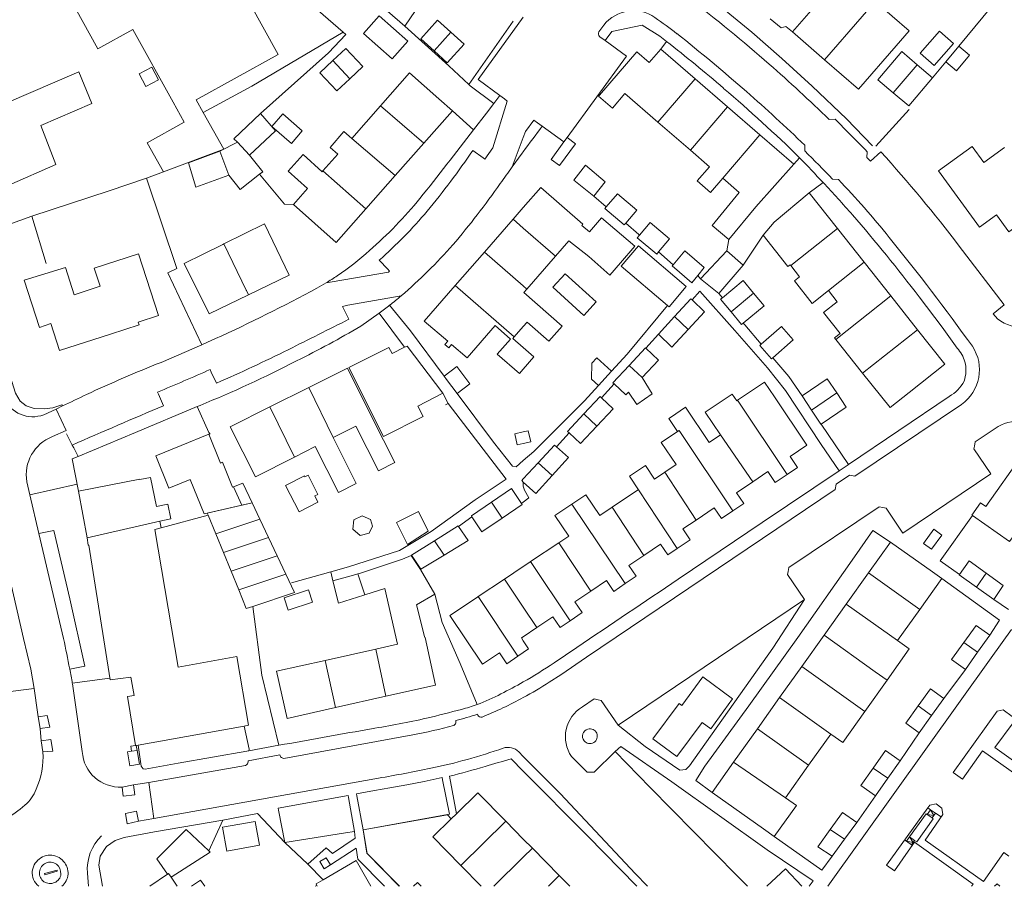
# Model space of a CAD drawing. Header units: metres. Extents: x 89500 to 94494, y 464000 to 469000.
# Tile 26 of 61: x 89929 to 90068, y 466000 to 466122. Entities that reach past the tile are written whole.
import ezdxf

# ---------------------------------------------------------------- set-up
doc = ezdxf.new("R2010")
doc.units = ezdxf.units.M
for name, color, linetype, lineweight in [('B01', 251, 'Continuous', 15), ('B02', 251, 'Continuous', 15), ('B03', 251, 'Continuous', 15), ('B04', 251, 'Continuous', 15), ('B07', 251, 'Continuous', 15), ('Q19', 251, 'Continuous', 15), ('T01', 251, 'Continuous', 15), ('T03', 251, 'Continuous', 15), ('T04', 251, 'Continuous', 15), ('V00', 251, 'Continuous', 15), ('V01', 251, 'Continuous', 15), ('V02', 251, 'Continuous', 15)]:
    doc.layers.add(name, color=color, linetype=linetype, lineweight=lineweight)

msp = doc.modelspace()

# ---------------------------------------------------------------- linework, layer by layer
at = {"layer": 'B01'}
for points in [[(89953.937, 466110.875), (89965.47, 466117.247), (89961.376, 466124.657), (89959.732, 466123.749), (89957.473, 466127.837), (89949.423, 466123.389), (89944.345, 466132.579), (89940.687, 466130.558), (89935.865, 466139.284), (89931.626, 466136.942)], [(89931.626, 466136.942), (89919.043, 466129.989), (89923.822, 466121.338), (89934.884, 466127.45), (89940.071, 466118.061), (89945.02, 466120.796), (89950.682, 466110.548)], [(90047.745, 466122.6), (90049.587, 466124.725), (90054.347, 466120.598), (90052.505, 466118.473)], [(90036.309, 466121.013), (90034.754, 466122.286)], [(90036.309, 466121.013), (90037, 466121.219)], [(90037.906, 466120.434), (90037, 466121.219)], [(90042.448, 466116.496), (90037.906, 466120.434)], [(90019.385, 466118.03), (90017.743, 466116.139)], [(90019.385, 466118.03), (90024.22, 466113.844)], [(90052.505, 466118.473), (90047.21, 466112.367), (90042.448, 466116.496)], [(90017.743, 466116.139), (90016.01, 466117.632), (90010.728, 466111.536)], [(89939.234, 466110.365), (89937.414, 466114.836), (89927.273, 466110.426), (89927.839, 466108.82), (89923.979, 466107.202), (89927.559, 466098.85), (89934.143, 466101.743), (89932.04, 466107.27), (89939.234, 466110.365)], [(89988.124, 466111.01), (89983.954, 466114.668), (89979.88, 466110.04)], [(90024.22, 466113.844), (90028.781, 466109.895)], [(89953.937, 466110.875), (89954.932, 466109.101)], [(89990.016, 466109.329), (89988.124, 466111.01)], [(90010.596, 466111.408), (90012.552, 466109.718), (90014.303, 466111.743)], [(90010.728, 466111.536), (90010.596, 466111.408)], [(90018.944, 466107.733), (90014.303, 466111.743)], [(89947.031, 466104.801), (89952.249, 466107.712), (89950.682, 466110.548)], [(89979.88, 466110.04), (89975.831, 466105.441)], [(90028.781, 466109.895), (90033.332, 466105.956)], [(89954.932, 466109.101), (89957.805, 466103.937)], [(89985.99, 466104.766), (89990.016, 466109.329)], [(90023.54, 466103.763), (90018.944, 466107.733)], [(89972.78, 466104.168), (89974.744, 466106.398)], [(89975.831, 466105.441), (89974.744, 466106.398)], [(90033.332, 466105.956), (90038.104, 466101.824)], [(89957.805, 466103.937), (89949.31, 466100.738), (89947.031, 466104.801)], [(89973.868, 466103.211), (89972.78, 466104.168)], [(89981.956, 466100.195), (89985.99, 466104.766)], [(90067.779, 466104.152), (90064.873, 466102.044), (90063.229, 466104.31), (90058.494, 466100.875), (90064.254, 466092.936), (90066.642, 466094.668), (90068.403, 466092.245), (90070.824, 466093.996), (90071.294, 466093.348), (90074.126, 466095.403)], [(89969.61, 466098.375), (89966.888, 466100.826), (89968.981, 466103.151), (89971.678, 466100.723)], [(89973.868, 466103.211), (89971.785, 466100.845)], [(90026.223, 466101.444), (90023.54, 466103.763)], [(90028.095, 466099.827), (90026.364, 466097.823), (90024.492, 466099.441), (90026.223, 466101.444)], [(90038.104, 466101.824), (90032.762, 466095.795)], [(89971.785, 466100.845), (89971.678, 466100.723)], [(89977.814, 466095.501), (89981.956, 466100.195)], [(90030.427, 466097.812), (90028.095, 466099.827)], [(89969.61, 466098.375), (89967.638, 466096.135)], [(90002.469, 466098.511), (90000, 466095.68)], [(90008.27, 466093.158), (90008.411, 466093.321), (90002.469, 466098.511)], [(90030.427, 466097.812), (90026.591, 466093.156), (90028.966, 466091.166)], [(90035.345, 466093.614), (90040.269, 466097.777)], [(90040.269, 466097.777), (90044.253, 466092.731)], [(89973.639, 466090.77), (89967.638, 466096.135)], [(89973.639, 466090.77), (89977.814, 466095.501)], [(90000, 466095.68), (89998.572, 466094.042)], [(90028.966, 466091.166), (90032.762, 466095.795)], [(90009.306, 466092.253), (90011.021, 466094.226), (90015.726, 466090.251)], [(89963.528, 466093.389), (89957.822, 466090.574)], [(89963.528, 466093.389), (89967.009, 466086.134), (89961.311, 466083.382)], [(89998.572, 466094.042), (89994.536, 466089.413)], [(90009.306, 466092.253), (90008.27, 466093.158)], [(90033.8, 466091.805), (90035.345, 466093.614)], [(90044.253, 466092.731), (90048.009, 466087.975)], [(90037.674, 466087.52), (90037.585, 466087.634), (90037.262, 466087.381), (90033.8, 466091.805)], [(89954.89, 466089.127), (89957.656, 466090.492)], [(89957.822, 466090.574), (89957.656, 466090.492)], [(90004.529, 466088.847), (90006.413, 466091.018)], [(90006.413, 466091.018), (90009.236, 466088.802)], [(90015.726, 466090.251), (90013.677, 466087.877)], [(89940.381, 466084.584), (89939.555, 466087.142), (89945.789, 466089.155), (89948.601, 466080.447), (89945.763, 466079.53)], [(89954.89, 466089.127), (89952.232, 466087.816), (89955.752, 466080.696)], [(89994.536, 466089.413), (89990.425, 466084.697)], [(90000.494, 466084.196), (90004.529, 466088.847)], [(90009.236, 466088.802), (90012.199, 466086.165), (90013.677, 466087.877)], [(89940.381, 466084.584), (89936.746, 466083.401), (89935.495, 466087.246), (89929.684, 466085.453)], [(90042.971, 466083.985), (90040.682, 466082.172), (90038.193, 466085.352), (90038.924, 466085.924), (90037.674, 466087.52)], [(90048.009, 466087.975), (90051.764, 466083.22)], [(89931.847, 466078.786), (89929.684, 466085.453)], [(89990.425, 466084.697), (89986.06, 466079.691)], [(89961.311, 466083.382), (89955.752, 466080.696)], [(90000.058, 466083.694), (90005.457, 466078.987), (90003.596, 466076.852), (90000.525, 466079.529), (90000, 466078.927)], [(90000.058, 466083.694), (90000.494, 466084.196)], [(90044.214, 466082.416), (90042.971, 466083.985)], [(90051.764, 466083.22), (90055.52, 466078.463)], [(90044.027, 466077.089), (90043.846, 466077.315), (90044.63, 466077.939), (90042.287, 466080.881), (90044.214, 466082.416)], [(89931.847, 466078.786), (89933.459, 466079.327), (89934.681, 466075.529)], [(89941.841, 466077.846), (89945.883, 466079.162)], [(89945.883, 466079.162), (89945.763, 466079.53)], [(89986.06, 466079.691), (89989.352, 466076.845)], [(89992.072, 466074.488), (89996.024, 466079.042)], [(90000, 466072.904), (89999.463, 466072.288), (89996.339, 466075.011), (89998.199, 466077.146), (89996.024, 466079.042)], [(90000, 466078.927), (89998.728, 466077.467)], [(89941.841, 466077.846), (89934.681, 466075.529)], [(89998.728, 466077.467), (89998.518, 466077.227), (90000, 466075.935)], [(90055.52, 466078.463), (90059.363, 466073.597)], [(89983.652, 466076.165), (89983.288, 466075.982)], [(89988.663, 466069.535), (89983.652, 466076.165)], [(89989.352, 466076.845), (89988.964, 466076.381)], [(89988.964, 466076.381), (89989.497, 466075.907)], [(89989.497, 466075.907), (89989.905, 466076.366)], [(89992.072, 466074.488), (89989.905, 466076.366)], [(90047.801, 466072.349), (90044.027, 466077.089)], [(89975.426, 466073.149), (89981.066, 466075.975)], [(89981.513, 466075.091), (89981.066, 466075.975)], [(89983.288, 466075.982), (89981.513, 466075.091)], [(90000, 466075.935), (90001.502, 466074.626), (90000, 466072.904)], [(90059.363, 466073.597), (90054.345, 466069.623)], [(89969.778, 466070.318), (89975.229, 466073.05)], [(89975.229, 466073.05), (89978.708, 466066.04)], [(89980.301, 466063.409), (89975.426, 466073.149)], [(90054.345, 466069.623), (90051.664, 466067.5), (90047.801, 466072.349)], [(90030.167, 466068.523), (90033.971, 466071.063)], [(90039.958, 466062.18), (90035.363, 466069.015), (90033.971, 466071.063)], [(89964.316, 466067.581), (89969.778, 466070.318)], [(89985.15, 466067.699), (89988.663, 466069.535)], [(90027.798, 466063.643), (90025.628, 466066.822), (90029.442, 466069.377), (90030.061, 466068.452)], [(90030.061, 466068.452), (90030.167, 466068.523)], [(89958.714, 466064.773), (89964.316, 466067.581)], [(89985.904, 466066.244), (89985.15, 466067.699)], [(90020.721, 466066.104), (90022.859, 466067.532), (90026.18, 466062.563)], [(89978.708, 466066.04), (89981.894, 466059.735), (89979.592, 466058.572), (89976.407, 466064.877)], [(89980.301, 466063.409), (89985.904, 466066.244)], [(90021.738, 466064.134), (90020.514, 466065.965), (90020.721, 466066.104)], [(89958.714, 466064.773), (89962.271, 466057.734), (89967.784, 466060.52)], [(89973.204, 466063.259), (89976.407, 466064.877)], [(90021.519, 466059.452), (90019.424, 466062.587), (90021.738, 466064.134)], [(90027.798, 466063.643), (90026.18, 466062.563)], [(89973.204, 466063.259), (89976.468, 466056.801), (89973.966, 466055.537), (89970.703, 466061.995)], [(89967.784, 466060.52), (89970.703, 466061.995)], [(90037.598, 466060.586), (90039.958, 466062.18)], [(90021.519, 466059.452), (90019.917, 466058.382)], [(90038.639, 466059.045), (90037.598, 466060.586)], [(90065.14, 466053.542), (90070.271, 466060.789), (90070.378, 466060.713)], [(90016.215, 466055.911), (90014.951, 466057.805), (90017.207, 466059.31), (90018.471, 466057.417)], [(90019.917, 466058.382), (90018.471, 466057.417)], [(90032.318, 466057.02), (90034.462, 466058.468)], [(90035.487, 466056.95), (90034.462, 466058.468)], [(90035.487, 466056.95), (90037.16, 466058.062)], [(90037.16, 466058.062), (90038.639, 466059.045)], [(89938.566, 466049.118), (89937.354, 466055.712), (89945.981, 466057.398)], [(89945.981, 466057.398), (89945.989, 466057.353), (89947.51, 466057.653)], [(89947.51, 466057.653), (89948.355, 466053.55)], [(90030.021, 466055.469), (90032.318, 466057.02)], [(90016.109, 466055.84), (90012.514, 466053.44)], [(90016.215, 466055.911), (90016.109, 466055.84)], [(90031.051, 466053.944), (90030.021, 466055.469)], [(89955.495, 466052.598), (89961.802, 466054.051)], [(89961.802, 466054.051), (89962.886, 466051.759)], [(90006.404, 466049.362), (90004.447, 466052.256), (90006.859, 466053.887)], [(90006.859, 466053.887), (90008.797, 466055.197), (90010.771, 466052.277)], [(90029.523, 466052.91), (90031.051, 466053.944)], [(90063.277, 466052.253), (90063.17, 466052.328), (90064.396, 466054.069), (90065.14, 466053.542)], [(89948.355, 466053.55), (89949.916, 466053.872)], [(89950.343, 466051.799), (89949.916, 466053.872)], [(89955.603, 466052.334), (89955.495, 466052.598)], [(90012.514, 466053.44), (90010.771, 466052.277)], [(90024.352, 466051.64), (90026.901, 466053.362)], [(90027.933, 466051.834), (90026.901, 466053.362)], [(90027.933, 466051.834), (90029.523, 466052.91)], [(89948.782, 466051.477), (89950.343, 466051.799)], [(89948.782, 466051.477), (89948.977, 466050.532)], [(89956.678, 466049.703), (89955.603, 466052.334)], [(89962.886, 466051.759), (89964.108, 466049.172)], [(90022.484, 466050.379), (90024.352, 466051.64)], [(90069.696, 466050.316), (90068.473, 466048.595), (90063.277, 466052.253)], [(89948.977, 466050.532), (89948.084, 466050.316)], [(89961.318, 466022.713), (89959.669, 466032.381), (89951.402, 466030.892), (89948.084, 466050.316)], [(90023.517, 466048.85), (90022.484, 466050.379)], [(89938.726, 466048.082), (89938.566, 466049.118)], [(89957.755, 466047.068), (89956.678, 466049.703)], [(89964.108, 466049.172), (89965.331, 466046.585)], [(90004.991, 466048.419), (90001.029, 466045.774)], [(90006.404, 466049.362), (90004.991, 466048.419)], [(90021.671, 466047.62), (90023.517, 466048.85)], [(90051.729, 466048.537), (90048.622, 466044.173)], [(90057.636, 466044.33), (90051.729, 466048.537)], [(89938.804, 466048.094), (89938.726, 466048.082)], [(89938.804, 466048.094), (89941.797, 466029.092)], [(89958.833, 466044.433), (89957.755, 466047.068)], [(90016.976, 466046.658), (90019.341, 466048.255)], [(90020.36, 466046.746), (90019.341, 466048.255)], [(90020.36, 466046.746), (90021.671, 466047.62)], [(89965.331, 466046.585), (89966.553, 466043.999)], [(89984.187, 466046.618), (89982.981, 466046.097), (89976.913, 466044.118), (89976.708, 466044.056)], [(89985.505, 466044.651), (89984.187, 466046.618)], [(90000.921, 466045.702), (90000, 466045.087)], [(90001.029, 466045.774), (90000.921, 466045.702)], [(90014.872, 466045.237), (90016.976, 466046.658)], [(89959.91, 466041.798), (89958.833, 466044.433)], [(89987.537, 466041.165), (89985.505, 466044.651)], [(90000, 466045.087), (89997.34, 466043.311)], [(90015.894, 466043.724), (90014.872, 466045.237)], [(90048.622, 466044.173), (90045.493, 466039.78)], [(90058.947, 466043.397), (90057.636, 466044.33)], [(89966.553, 466043.999), (89967.776, 466041.412), (89961.885, 466039.461)], [(89976.708, 466044.056), (89975.745, 466043.764), (89973.184, 466043.045)], [(89973.184, 466043.045), (89973.964, 466039.903), (89977.522, 466041.04)], [(89997.34, 466043.311), (89993.655, 466040.851)], [(90009.526, 466041.626), (90011.721, 466043.109)], [(90012.752, 466041.582), (90011.721, 466043.109)], [(90014.348, 466042.67), (90015.894, 466043.724)], [(90055.842, 466039.037), (90058.947, 466043.397)], [(89960.987, 466039.163), (89959.91, 466041.798)], [(89977.66, 466041.084), (89980.511, 466041.995), (89982.263, 466034.117), (89979.208, 466033.439)], [(90007.283, 466040.112), (90009.526, 466041.626)], [(90012.752, 466041.582), (90014.348, 466042.67)], [(89977.522, 466041.04), (89977.66, 466041.084)], [(89984.955, 466039.687), (89987.537, 466041.165)], [(89993.547, 466040.779), (89989.638, 466038.17)], [(89993.655, 466040.851), (89993.547, 466040.779)], [(90008.31, 466038.592), (90007.283, 466040.112)], [(89961.885, 466039.461), (89960.987, 466039.163)], [(89986.08, 466035.235), (89984.955, 466039.687)], [(90045.493, 466039.78), (90042.366, 466035.388)], [(90052.712, 466034.641), (90055.842, 466039.037)], [(89989.638, 466038.17), (89994.244, 466031.305)], [(90001.906, 466036.481), (90004.176, 466038.013)], [(90005.196, 466036.503), (90004.176, 466038.013)], [(90005.196, 466036.503), (90006.598, 466037.443)], [(90006.598, 466037.443), (90008.31, 466038.592)], [(90000, 466035.193), (90001.906, 466036.481)], [(89986.08, 466035.235), (89986.117, 466035.08)], [(89986.158, 466035.09), (89986.117, 466035.08)], [(89987.658, 466028.356), (89986.158, 466035.09)], [(89999.726, 466035.008), (90000, 466035.193)], [(90000, 466034.602), (89999.726, 466035.008)], [(90000.75, 466033.491), (90000, 466034.602)], [(90042.366, 466035.388), (90039.233, 466030.989)], [(90052.712, 466034.641), (90054.358, 466033.477)], [(89979.208, 466033.439), (89972.072, 466031.856)], [(90000, 466032.979), (90000.75, 466033.491)], [(90051.245, 466029.076), (90054.358, 466033.477)], [(89972.072, 466031.856), (89965.246, 466030.341), (89966.725, 466023.675)], [(89994.244, 466031.305), (89996.629, 466032.916)], [(89997.664, 466031.384), (89996.629, 466032.916)], [(89997.664, 466031.384), (89999.251, 466032.467)], [(89999.251, 466032.467), (90000, 466032.979)], [(90039.233, 466030.989), (90036.105, 466026.596)], [(89944.709, 466029.492), (89941.797, 466029.092)], [(89944.709, 466029.492), (89945.174, 466026.883), (89944.241, 466026.767)], [(90051.245, 466029.076), (90048.122, 466024.661)], [(89987.658, 466028.356), (89980.635, 466026.786)], [(89945.733, 466019.914), (89945.391, 466019.852), (89944.241, 466026.767)], [(89980.635, 466026.786), (89973.54, 466025.199)], [(90036.105, 466026.596), (90032.977, 466022.203)], [(89973.54, 466025.199), (89966.725, 466023.675)], [(90048.122, 466024.661), (90044.992, 466020.264)], [(89960.661, 466022.595), (89945.733, 466019.914)], [(89961.318, 466022.713), (89960.661, 466022.595)], [(90032.977, 466022.203), (90029.614, 466017.48)], [(90040.191, 466017.058), (90043.321, 466021.454)], [(90043.321, 466021.454), (90044.992, 466020.264)], [(90029.614, 466017.48), (90026.596, 466013.242)], [(90036.936, 466012.487), (90040.191, 466017.058)], [(89990.596, 466010.239), (89993.6, 466013.189), (89997.54, 466009.176)], [(90026.596, 466013.242), (90033.814, 466008.102)], [(90036.936, 466012.487), (90038.465, 466011.398)], [(90035.351, 466007.025), (90038.465, 466011.398)], [(89991.187, 466002.946), (89987.251, 466006.955), (89989.856, 466009.512)], [(89989.856, 466009.512), (89990.596, 466010.239)], [(89997.54, 466009.176), (90000, 466006.671)], [(89955.684, 466005.01), (89952.533, 466008.03), (89948.402, 466003.86), (89949.873, 466001.703)], [(90033.814, 466008.102), (90035.351, 466007.025)], [(90000, 466006.671), (90001.281, 466005.366)], [(90001.281, 466005.366), (90005.071, 466001.507)], [(89950.381, 466001.272), (89955.904, 466004.799), (89955.684, 466005.01)], [(89994.079, 466000), (89991.187, 466002.946)], [(89949.873, 466001.703), (89947.419, 466000)], [(89951.264, 466000), (89950.381, 466001.272)], [(90005.071, 466001.507), (90006.55, 466000)], [(89955.135, 466000), (89954.533, 466000.868), (89953.282, 466000)], [(90066.351, 466000), (90066.733, 466000.371), (90067.104, 466000)]]:
    msp.add_lwpolyline(points, dxfattribs=at)
at = {"layer": 'B02'}
for points in [[(89982.63, 466125.389), (89984.812, 466123.476), (89983.298, 466121.263), (89980.875, 466123.387), (89982.63, 466125.389)], [(89979.71, 466122.701), (89983.718, 466119.128), (89981.52, 466116.662), (89977.512, 466120.235), (89979.71, 466122.701)], [(89987.428, 466117.771), (89985.557, 466119.463), (89987.927, 466122.082), (89989.797, 466120.39)], [(89989.797, 466120.39), (89991.667, 466118.697), (89989.298, 466116.079)], [(89973.188, 466116.397), (89975.012, 466118.106), (89977.405, 466115.552), (89975.581, 466113.843)], [(89989.298, 466116.079), (89987.428, 466117.771)], [(89971.363, 466114.687), (89973.188, 466116.397)], [(90052.123, 466111.858), (90049.944, 466113.703), (90053.3, 466117.666), (90055.479, 466115.821)], [(89945.89, 466114.537), (89947.673, 466115.47), (89948.596, 466113.705), (89946.813, 466112.772), (89945.89, 466114.537)], [(90055.479, 466115.821), (90057.657, 466113.976)], [(89975.581, 466113.843), (89973.756, 466112.133), (89971.363, 466114.687)], [(90057.657, 466113.976), (90054.301, 466110.013), (90052.123, 466111.858)], [(89959.768, 466104.917), (89959.216, 466105.393), (89962.98, 466108.954), (89965.091, 466106.511), (89961.456, 466103.072)], [(89966.14, 466108.877), (89964.602, 466107.096), (89967.338, 466104.733), (89968.876, 466106.514), (89966.14, 466108.877)], [(89957.264, 466103.64), (89959.768, 466104.917)], [(89952.833, 466101.974), (89957.264, 466103.64)], [(89961.456, 466103.072), (89963.301, 466100.737), (89962.842, 466100.375)], [(89958.53, 466100.267), (89953.873, 466098.548), (89952.833, 466101.974)], [(90011.543, 466099.316), (90009.915, 466097.275), (90007.106, 466099.555), (90008.786, 466101.642), (90011.543, 466099.316)], [(89962.842, 466100.375), (89960.135, 466098.236), (89958.53, 466100.267)], [(90011.698, 466095.771), (90013.257, 466097.618), (90015.988, 466095.312), (90014.429, 466093.466)], [(90014.228, 466093.227), (90011.497, 466095.533), (90011.698, 466095.771)], [(90014.429, 466093.466), (90014.228, 466093.227)], [(90016.381, 466091.816), (90017.886, 466093.6)], [(90017.886, 466093.6), (90020.618, 466091.294), (90019.047, 466089.434)], [(90019.047, 466089.434), (90018.791, 466089.131), (90016.06, 466091.436), (90016.381, 466091.816)], [(90020.325, 466081.885), (90013.807, 466087.435), (90016.223, 466090.273), (90022.943, 466084.551), (90020.526, 466081.714)], [(90021.094, 466087.606), (90022.762, 466089.577), (90025.498, 466087.251), (90024.584, 466086.116)], [(90028.668, 466089.577), (90024.983, 466085.658)], [(90030.992, 466087.569), (90028.668, 466089.577)], [(90024.584, 466086.116), (90023.751, 466085.08), (90020.982, 466087.474), (90021.094, 466087.606)], [(90027.557, 466083.548), (90030.992, 466087.569)], [(90004.152, 466084.463), (90008.529, 466080.484), (90010.257, 466082.385), (90005.881, 466086.364), (90004.152, 466084.463)], [(90024.983, 466085.658), (90027.557, 466083.548)], [(90028.043, 466082.96), (90030.957, 466085.385)], [(90030.957, 466085.385), (90032.435, 466083.609)], [(90032.435, 466083.609), (90033.913, 466081.832), (90030.988, 466079.398)], [(90020.526, 466081.714), (90020.325, 466081.885)], [(90023.786, 466082.661), (90023.613, 466082.825), (90021.319, 466080.334)], [(90023.231, 466078.507), (90025.544, 466080.997), (90023.786, 466082.661)], [(90029.267, 466080.972), (90027.789, 466082.749), (90028.043, 466082.96)], [(90021.319, 466080.334), (90019.024, 466077.842)], [(90030.988, 466079.398), (90030.745, 466079.196), (90029.267, 466080.972)], [(90033.521, 466076.415), (90036.348, 466078.921), (90038.015, 466077.041), (90035.151, 466074.502)], [(90019.024, 466077.842), (90020.917, 466076.016), (90023.231, 466078.507)], [(90033.31, 466076.228), (90033.521, 466076.415)], [(90035.151, 466074.502), (90034.977, 466074.348), (90033.31, 466076.228)], [(90017.257, 466075.845), (90017.207, 466075.892), (90014.919, 466073.437)], [(90016.742, 466071.72), (90019.039, 466074.184), (90017.257, 466075.845)], [(90010.584, 466070.612), (90012.421, 466072.622), (90010.356, 466074.51), (90009.646, 466073.734), (90009.617, 466071.496), (90010.584, 466070.612)], [(90014.919, 466073.437), (90012.63, 466070.981), (90012.807, 466070.814)], [(89988.84, 466071.919), (89989.185, 466071.452), (89990.674, 466069.465), (89992.488, 466070.825), (89990.659, 466073.265), (89988.84, 466071.919)], [(90012.807, 466070.814), (90014.455, 466069.266), (90014.804, 466069.641)], [(90016.742, 466071.72), (90018.161, 466069.425), (90015.997, 466067.922), (90014.804, 466069.641)], [(90044.143, 466069.549), (90042.805, 466071.531), (90039.279, 466069.155)], [(90039.279, 466069.155), (90040.589, 466067.147)], [(90041.939, 466065.165), (90045.481, 466067.566), (90044.143, 466069.549)], [(90011.019, 466068.854), (90010.82, 466069.039), (90008.531, 466066.584)], [(90010.364, 466064.876), (90012.652, 466067.331), (90011.019, 466068.854)], [(90008.531, 466066.584), (90006.242, 466064.128), (90006.475, 466063.911)], [(90040.589, 466067.147), (90041.899, 466065.138), (90041.939, 466065.165)], [(89951.788, 466062.13), (89955.705, 466063.731), (89957.366, 466059.667), (89957.626, 466059.773), (89959.057, 466056.271), (89959.185, 466056.323)], [(90000, 466062.425), (89999.157, 466062.238), (89998.812, 466063.79), (90000, 466064.054)], [(90000.697, 466064.209), (90001.041, 466062.657), (90000, 466062.425)], [(90000, 466064.054), (90000.697, 466064.209)], [(90006.475, 466063.911), (90008.075, 466062.42), (90010.364, 466064.876)], [(90004.68, 466061.958), (90004.399, 466062.211), (90002.09, 466059.703)], [(89948.235, 466060.677), (89951.788, 466062.13)], [(90004.059, 466057.913), (90006.369, 466060.438), (90004.68, 466061.958)], [(89955.061, 466052.528), (89953.088, 466057.365), (89950.09, 466056.139), (89948.235, 466060.677)], [(90002.09, 466059.703), (90000, 466057.433)], [(89959.185, 466056.323), (89960.479, 466056.852), (89961.795, 466054.072)], [(89968.415, 466052.805), (89966.513, 466056.517), (89969.178, 466057.883), (89969.252, 466057.739), (89969.68, 466057.959), (89971.069, 466055.25), (89970.633, 466055.027), (89971.074, 466054.168), (89968.415, 466052.805)], [(90000, 466057.433), (89999.78, 466057.194), (90000, 466056.992)], [(90000, 466056.992), (90001.749, 466055.387), (90004.059, 466057.913)], [(89999.763, 466053.979), (89998.358, 466056.093), (89995.525, 466054.15)], [(89960.338, 466053.738), (89961.795, 466054.072)], [(89995.525, 466054.15), (89992.691, 466052.206), (89992.764, 466052.095)], [(89997.006, 466051.904), (89999.852, 466053.845), (89999.763, 466053.979)], [(89955.061, 466052.528), (89960.338, 466053.738)], [(89983.708, 466048.187), (89982.155, 466051.277), (89985.229, 466052.822), (89986.623, 466050.048), (89983.708, 466048.187)], [(89978.289, 466049.766), (89978.777, 466050.761), (89978.489, 466051.713), (89977.327, 466052.223), (89976.154, 466051.657), (89975.996, 466050.34), (89977.026, 466049.444), (89978.289, 466049.766)], [(89992.764, 466052.095), (89994.16, 466049.962), (89997.006, 466051.904)], [(89987.501, 466048.713), (89990.815, 466050.807), (89990.876, 466050.718)], [(89990.876, 466050.718), (89992.229, 466048.736), (89988.867, 466046.694)], [(90058.978, 466049.494), (90057.836, 466050.354), (90056.351, 466048.338), (90057.481, 466047.506), (90058.978, 466049.494)], [(89984.272, 466046.671), (89987.501, 466048.713)], [(89984.272, 466046.671), (89985.591, 466044.703)], [(89988.867, 466046.694), (89985.591, 466044.703)], [(90061.454, 466043.975), (90062.783, 466045.892), (90065.184, 466044.154)], [(90063.843, 466042.178), (90061.412, 466043.915), (90061.454, 466043.975)], [(90065.184, 466044.154), (90067.585, 466042.415), (90066.274, 466040.44)], [(89970.323, 466040.071), (89966.903, 466038.929), (89966.329, 466040.649), (89969.749, 466041.791), (89970.323, 466040.071)], [(90066.274, 466040.44), (90063.843, 466042.178)], [(90065.7, 466035.425), (90063.785, 466036.779), (90062.062, 466034.371)], [(90064, 466032.997), (90065.7, 466035.425)], [(90062.062, 466034.371), (90060.338, 466031.963), (90062.299, 466030.569)], [(90062.299, 466030.569), (90064, 466032.997)], [(90055.632, 466025.422), (90057.379, 466027.836), (90059.245, 466026.486)], [(90059.245, 466026.486), (90057.497, 466024.071)], [(90055.75, 466021.657), (90053.884, 466023.007), (90055.632, 466025.422)], [(90057.497, 466024.071), (90055.75, 466021.657)], [(90049.296, 466016.673), (90051.034, 466019.149), (90053.085, 466017.709)], [(90047.558, 466014.198), (90049.296, 466016.673)], [(90053.085, 466017.709), (90051.347, 466015.233)], [(90051.347, 466015.233), (90049.609, 466012.757)], [(90049.609, 466012.757), (90047.558, 466014.198)], [(90047.002, 466009.008), (90044.964, 466010.425), (90043.233, 466007.988)], [(89962.862, 466005.805), (89958.251, 466004.973), (89957.646, 466008.325), (89962.257, 466009.157), (89962.862, 466005.805)], [(90045.261, 466006.626), (90047.002, 466009.008)], [(90043.233, 466007.988), (90041.501, 466005.551), (90043.52, 466004.244)], [(90043.52, 466004.244), (90045.261, 466006.626)], [(89978.504, 466000), (89976.476, 466003.638), (89971.831, 466000.927)], [(89971.831, 466000.927), (89970.807, 466000.329), (89970.93, 466000.106)], [(89970.93, 466000.106), (89970.989, 466000)], [(89984.523, 466000), (89985.08, 466000.538), (89985.606, 466000)]]:
    msp.add_lwpolyline(points, dxfattribs=at)
at = {"layer": 'B03'}
for points in [[(90055.907, 466117.429), (90058.631, 466120.544), (90060.598, 466118.824), (90057.874, 466115.709), (90055.907, 466117.429)], [(90061.337, 466118.436), (90059.512, 466116.224)], [(90061.337, 466118.436), (90062.864, 466117.176), (90061.038, 466114.964), (90059.512, 466116.224)], [(90006.188, 466105.553), (90005.734, 466104.929)], [(90006.188, 466105.553), (90007.375, 466104.69)], [(90005.734, 466104.929), (90003.938, 466102.46)], [(90007.375, 466104.69), (90005.124, 466101.597)], [(90005.124, 466101.597), (90003.938, 466102.46)]]:
    msp.add_lwpolyline(points, dxfattribs=at)
at = {"layer": 'B04'}
msp.add_lwpolyline([(89972.845, 466003.023), (89972.216, 466004.038), (89971.342, 466003.519), (89971.975, 466002.467), (89972.845, 466003.023)], dxfattribs=at)
at = {"layer": 'B07'}
for points in [[(90037.906, 466120.434), (90043.2, 466126.54)], [(90042.448, 466116.496), (90047.745, 466122.6)], [(89989.797, 466120.39), (89987.428, 466117.771)], [(89975.581, 466113.843), (89973.188, 466116.397)], [(90055.479, 466115.821), (90052.123, 466111.858)], [(90018.944, 466107.733), (90024.22, 466113.844)], [(89979.88, 466110.04), (89985.99, 466104.766)], [(90023.54, 466103.763), (90028.781, 466109.895)], [(89975.831, 466105.441), (89981.956, 466100.195)], [(90028.095, 466099.827), (90033.332, 466105.956)], [(89961.456, 466103.072), (89959.768, 466104.917)], [(89958.53, 466100.267), (89957.264, 466103.64)], [(89971.785, 466100.845), (89977.814, 466095.501)], [(89998.572, 466094.042), (90000, 466092.797)], [(90000, 466092.797), (90004.529, 466088.847)], [(90044.253, 466092.731), (90037.674, 466087.52)], [(89957.822, 466090.574), (89960.966, 466084.018)], [(89994.536, 466089.413), (90000, 466084.629)], [(90048.009, 466087.975), (90042.971, 466083.985)], [(89990.425, 466084.697), (89998.728, 466077.467)], [(90000, 466084.629), (90000.494, 466084.196)], [(89961.311, 466083.382), (89961.016, 466084.008), (89960.966, 466084.018)], [(90032.435, 466083.609), (90029.267, 466080.972)], [(90044.027, 466077.089), (90051.764, 466083.22)], [(90021.319, 466080.334), (90023.231, 466078.507)], [(90047.801, 466072.349), (90055.52, 466078.463)], [(90014.919, 466073.437), (90016.742, 466071.72)], [(89969.778, 466070.318), (89973.204, 466063.259)], [(90044.143, 466069.549), (90040.589, 466067.147)], [(90037.16, 466058.062), (90030.167, 466068.523)], [(89967.784, 466060.52), (89964.316, 466067.581)], [(90008.531, 466066.584), (90010.364, 466064.876)], [(90021.738, 466064.134), (90021.938, 466064.271), (90029.523, 466052.91)], [(90027.798, 466063.643), (90032.318, 466057.02)], [(90002.09, 466059.703), (90004.059, 466057.913)], [(90019.917, 466058.382), (90024.352, 466051.64)], [(89960.338, 466053.738), (89959.185, 466056.323)], [(90016.215, 466055.911), (90021.671, 466047.62)], [(89995.525, 466054.15), (89997.006, 466051.904)], [(90014.348, 466042.67), (90006.859, 466053.887)], [(90012.514, 466053.44), (90016.976, 466046.658)], [(89938.566, 466049.118), (89948.782, 466051.477)], [(89962.886, 466051.759), (89956.678, 466049.703)], [(89964.108, 466049.172), (89957.755, 466047.068)], [(89987.501, 466048.713), (89988.867, 466046.694)], [(90004.991, 466048.419), (90009.526, 466041.626)], [(89965.331, 466046.585), (89958.833, 466044.433)], [(90001.029, 466045.774), (90006.598, 466037.443)], [(90048.622, 466044.173), (90055.842, 466039.037)], [(89966.553, 466043.999), (89959.91, 466041.798)], [(89977.66, 466041.084), (89976.708, 466044.056)], [(89997.34, 466043.311), (90000, 466039.332)], [(90065.184, 466044.154), (90063.843, 466042.178)], [(89993.655, 466040.851), (89999.251, 466032.467)], [(90000, 466039.332), (90001.906, 466036.481)], [(90045.493, 466039.78), (90052.712, 466034.641)], [(90042.366, 466035.388), (90049.585, 466030.25)], [(89979.208, 466033.439), (89980.635, 466026.786)], [(90062.062, 466034.371), (90064, 466032.997)], [(89972.072, 466031.856), (89973.54, 466025.199)], [(90039.233, 466030.989), (90048.122, 466024.661)], [(90049.585, 466030.25), (90051.245, 466029.076)], [(90036.105, 466026.596), (90043.321, 466021.454)], [(90055.632, 466025.422), (90057.497, 466024.071)], [(90032.977, 466022.203), (90040.191, 466017.058)], [(90029.614, 466017.48), (90036.936, 466012.487)], [(90049.296, 466016.673), (90051.347, 466015.233)], [(89991.187, 466002.946), (89997.54, 466009.176)], [(90043.233, 466007.988), (90045.261, 466006.626)], [(90000, 466004.101), (90001.281, 466005.366)], [(89995.848, 466000), (90000, 466004.101)], [(89950.381, 466001.272), (89950.014, 466001.801), (89949.873, 466001.703)], [(90005.071, 466001.507), (90003.536, 466000)]]:
    msp.add_lwpolyline(points, dxfattribs=at)
at = {"layer": 'Q19'}
for points in [[(89945.391, 466019.852), (89944.719, 466019.743)], [(89944.719, 466019.743), (89944.834, 466019.038)], [(89945.474, 466019.867), (89945.597, 466019.162)], [(89944.257, 466018.945), (89944.834, 466019.038)], [(89944.575, 466016.985), (89944.257, 466018.945)], [(89944.834, 466019.038), (89945.597, 466019.162)], [(89945.597, 466019.162), (89945.935, 466017.222)], [(89945.935, 466017.222), (89944.575, 466016.985)], [(90054.404, 466006.98), (90056.758, 466010.219)], [(90057.743, 466009.514), (90055.413, 466006.258)], [(90056.758, 466010.219), (90056.896, 466010.12)], [(90056.896, 466010.12), (90057.382, 466010.799)], [(90056.896, 466010.12), (90057.576, 466009.634)], [(90056.896, 466010.12), (90057.82, 466009.975)], [(90057.382, 466010.799), (90057.82, 466009.975)], [(90058.067, 466010.32), (90057.576, 466009.634)], [(90057.576, 466009.634), (90057.743, 466009.514)], [(90053.96, 466006.37), (90054.404, 466006.98)], [(90054.404, 466006.98), (90054.9, 466006.166)], [(90054.404, 466006.98), (90055.117, 466006.469)], [(90053.96, 466006.37), (90054.9, 466006.166)], [(90055.117, 466006.469), (90054.683, 466005.863)], [(90055.117, 466006.469), (90055.413, 466006.258)], [(89932.574, 466001.789), (89934.327, 466002.286)], [(89932.617, 466001.638), (89932.574, 466001.789)], [(89934.362, 466002.146), (89932.617, 466001.638)], [(89934.327, 466002.286), (89934.362, 466002.146)]]:
    msp.add_lwpolyline(points, dxfattribs=at)
at = {"layer": 'T01'}
for points in [[(89989.407, 466068.064), (89988.663, 466069.535)], [(89989.025, 466067.89), (89989.407, 466068.064)]]:
    msp.add_lwpolyline(points, dxfattribs=at)
at = {"layer": 'T03'}
for points in [[(90055.208, 466131.058), (90055.633, 466131.465), (90063.322, 466126.277), (90065.853, 466123.908), (90061.337, 466118.436)], [(90059.512, 466116.224), (90057.657, 466113.976)], [(90049.653, 466104.359), (90054.339, 466109.521)], [(89941.659, 466098.03), (89946.944, 466099.849)], [(89946.944, 466099.849), (89949.31, 466100.738)], [(89946.944, 466099.849), (89951.22, 466087.101), (89949.928, 466086.492), (89954.698, 466076.341)], [(89962.842, 466100.375), (89966.368, 466096.141), (89967.638, 466096.135)], [(89954.082, 466067.632), (89955.695, 466063.972), (89955.88, 466063.726)], [(89972.876, 466044.333), (89973.184, 466043.045)], [(89987.537, 466041.165), (89988.587, 466037.188), (89991.09, 466031.39), (89993.49, 466025.63)], [(89989.856, 466009.512), (89989.319, 466010.074), (89977.431, 466007.941), (89978.021, 466004.628), (89982.557, 466000)], [(89966.4, 466006.164), (89969.641, 466003.136)], [(89969.641, 466003.136), (89971.831, 466000.927)]]:
    msp.add_lwpolyline(points, dxfattribs=at)
at = {"layer": 'T04'}
for points in [[(89992.319, 466113.044), (89998.579, 466121.967)], [(89930.799, 466094.484), (89941.659, 466098.03)], [(89921.254, 466091.02), (89930.799, 466094.484)], [(89930.799, 466094.484), (89932.8, 466087.794)]]:
    msp.add_lwpolyline(points, dxfattribs=at)
at = {"layer": 'V00'}
for points in [[(89940.973, 466151.568), (89942.093, 466149.317), (89950.414, 466141.79), (89953.756, 466138.693), (89957.734, 466135.236), (89963.727, 466129.899), (89974.614, 466120.426)], [(90049.197, 466104.386), (90045.505, 466108.191), (90040.7, 466112.817), (90036.427, 466116.682), (90032.177, 466120.4), (90029.103, 466122.938), (90025.555, 466125.901)], [(89983.298, 466121.263), (89989.5, 466115.646)], [(89974.614, 466120.426), (89968.181, 466116.622), (89961.762, 466112.775), (89954.932, 466109.101)], [(89962.98, 466108.954), (89972.549, 466117.493), (89975.01, 466120.082), (89974.614, 466120.426)], [(90019.385, 466118.03), (90020.177, 466119.096)], [(89989.5, 466115.646), (89992.319, 466113.044)], [(89992.319, 466113.044), (89992.535, 466112.845), (89995.835, 466110.348)], [(89992.995, 466106.639), (89990.016, 466109.329)], [(90038.916, 466102.715), (90038.104, 466101.824)], [(90040.269, 466097.777), (90042.241, 466099.202)], [(90009.915, 466097.275), (90011.698, 466095.771)], [(90014.429, 466093.466), (90016.295, 466091.892), (90016.381, 466091.816)], [(90030.992, 466087.569), (90033.8, 466091.805)], [(90028.668, 466089.577), (90028.966, 466091.166)], [(90019.047, 466089.434), (90021.094, 466087.606)], [(90024.584, 466086.116), (90024.983, 466085.658)], [(90044.508, 466058.591), (90041.982, 466062.305), (90036.951, 466069.901), (90034.381, 466073.093), (90029.819, 466078.348), (90024.879, 466083.91), (90023.786, 466082.661)], [(90027.557, 466083.548), (90028.043, 466082.96)], [(89981.174, 466081.909), (89984.098, 466078.328), (89988.84, 466071.919)], [(90012.421, 466072.622), (90014.62, 466075.028), (90020.325, 466081.885)], [(89983.288, 466075.982), (89979.714, 466080.798)], [(90030.988, 466079.398), (90031.206, 466079.134), (90033.521, 466076.415)], [(90017.257, 466075.845), (90019.024, 466077.842)], [(89933.733, 466067.435), (89932.493, 466067.321), (89931.108, 466067.362), (89929.971, 466067.755), (89929.115, 466068.376), (89928.487, 466069.535), (89927.173, 466073.722), (89926.888, 466074.595)], [(90035.151, 466074.502), (90037.388, 466071.875), (90039.279, 466069.155)], [(90000, 466060.022), (90001.506, 466061.298), (90008.615, 466068.458), (90010.584, 466070.612)], [(90011.019, 466068.854), (90012.807, 466070.814)], [(89990.674, 466069.465), (89995.824, 466062.596), (89998.486, 466059.252), (89998.976, 466059.154), (90000, 466060.022)], [(89933.733, 466067.435), (89935.009, 466067.899)], [(89972.876, 466044.333), (89975.387, 466045.038), (89982.575, 466047.356), (89987.047, 466050.042), (89993.228, 466054.464), (89997.601, 466057.416), (89989.407, 466068.064)], [(90045.816, 466059.48), (90041.939, 466065.165)], [(90004.68, 466061.958), (90006.475, 466063.911)], [(89936.472, 466060.252), (89937.354, 466055.712)], [(90000, 466056.431), (90000, 466056.992)], [(90000, 466054.163), (90000.766, 466054.756), (90000.186, 466055.837), (90000, 466056.431)], [(89999.763, 466053.979), (90000, 466054.163)], [(89948.977, 466050.532), (89955.603, 466052.334)], [(89990.876, 466050.718), (89992.764, 466052.095)], [(90063.277, 466052.253), (90058.744, 466045.886)], [(90026.596, 466013.242), (90024.301, 466014.914), (90025.589, 466016.917), (90031.78, 466025.46), (90038.663, 466035.082), (90046.347, 466045.966), (90049.248, 466050.152), (90051.729, 466048.537)], [(90058.744, 466045.886), (90061.454, 466043.975)], [(89967.355, 466042.783), (89972.876, 466044.333)], [(90058.947, 466043.397), (90067.07, 466037.523), (90065.7, 466035.425)], [(90013.345, 466022.696), (90017.149, 466019.704), (90022.036, 466016.364), (90022.918, 466016.469), (90023.415, 466016.975), (90035.153, 466033.558), (90039.606, 466040.437)], [(90066.274, 466040.44), (90068.356, 466039.019)], [(89965.582, 466019.876), (89963.179, 466029.748), (89961.885, 466039.461)], [(90059.245, 466026.486), (90062.299, 466030.569)], [(89961.343, 466019.121), (89961.403, 466019.32), (89960.661, 466022.595)], [(90053.085, 466017.709), (90055.75, 466021.657)], [(89945.733, 466019.914), (89946.16, 466016.918), (89946.466, 466016.556), (89946.742, 466016.514)], [(90040.852, 466000.772), (90034.362, 466005.134), (90020.944, 466014.722), (90013.742, 466019.731), (90012.935, 466018.993)], [(90000, 466016.241), (89998.28, 466017.976)], [(90016.014, 466000), (90009.061, 466007.1), (90000, 466016.241)], [(90017.512, 466000), (90015.748, 466001.786), (90005.253, 466013.019)], [(90047.002, 466009.008), (90049.609, 466012.757)], [(89957.691, 466009.328), (89962.56, 466010.28), (89966.4, 466006.164)], [(89940.725, 466000), (89940.233, 466002.973), (89940.408, 466004.253), (89941.3, 466005.608), (89942.514, 466006.462), (89943.801, 466006.875), (89948.042, 466007.659), (89957.691, 466009.328)], [(89957.691, 466009.328), (89955.684, 466005.01)], [(89976.222, 466007.724), (89976.325, 466006.79), (89973.121, 466004.637), (89972.216, 466005.436), (89969.641, 466003.136)], [(90035.351, 466007.025), (90042.048, 466002.275), (90043.52, 466004.244)], [(89972.845, 466003.023), (89976.437, 466005.368), (89976.69, 466003.82), (89980.437, 466000)]]:
    msp.add_lwpolyline(points, dxfattribs=at)
at = {"layer": 'V01'}
for points in [[(89926.832, 466068.791, 0.3901389), (89932.448, 466066.474)], [(89933.671, 466063.39, 0.360629), (89930.092, 466057.028)], [(89936.107, 466030.631, 0.0056041), (89935.247, 466034.92)], [(89936.479, 466028.62, 0.0029738), (89936.107, 466030.631)], [(89932.332, 466018.941, -0.1278934), (89931.377, 466013.679)], [(89943.492, 466013.995, -0.4141929), (89937.881, 466018.995)], [(89931.377, 466013.679, -0.14282), (89929.784, 466011.462)], [(89929.784, 466011.462, -0.1267289), (89923.795, 466008.187)], [(89938.602, 466001.871, -0.2227383), (89940.596, 466007.126)], [(89935.247, 466003.52, 0.4746802), (89931.439, 466003.461)], [(89931.439, 466003.461, 0.141085), (89930.92, 466002.487)], [(89934.998, 466000, 0.4264157), (89935.247, 466003.52)], [(89930.841, 466002.14, 0.2437581), (89931.747, 466000)]]:
    msp.add_lwpolyline(points, format="xyb", dxfattribs=at)
for points in [[(89932.448, 466066.474), (89934.188, 466067.279)], [(89934.188, 466067.279), (89935.604, 466064.255)], [(89935.604, 466064.255), (89933.671, 466063.39)], [(89930.092, 466057.028), (89930.512, 466055.191)], [(89929.597, 466034.931), (89925.176, 466054.017)], [(89930.512, 466055.191), (89931.784, 466049.747)], [(89931.784, 466049.747), (89935.247, 466034.92)], [(89929.597, 466034.931), (89930.632, 466030.606), (89931.099, 466027.907)], [(89931.099, 466027.907), (89931.104, 466027.877), (89931.562, 466024.549)], [(89937.881, 466018.995), (89936.495, 466028.528)], [(89931.562, 466024.549), (89931.652, 466023.895)], [(89931.652, 466023.895), (89932.948, 466024.07), (89933.313, 466022.426), (89931.931, 466022.234)], [(89931.931, 466022.234), (89932.083, 466020.524)], [(89932.083, 466020.524), (89933.462, 466020.702), (89933.751, 466019.039), (89932.332, 466018.941)], [(89945.108, 466014.309), (89945.275, 466012.894), (89943.632, 466012.704), (89943.492, 466013.995)], [(89945.791, 466009.178), (89947.979, 466009.552), (89947.26, 466014.634), (89945.108, 466014.309)], [(89944.205, 466008.832), (89943.955, 466010.283), (89945.516, 466010.614), (89945.791, 466009.178)], [(89930.92, 466002.487), (89930.841, 466002.14)], [(89938.765, 466000), (89938.602, 466001.871)]]:
    msp.add_lwpolyline(points, dxfattribs=at)
at = {"layer": 'V02'}
for points in [[(90023.328, 466125.243, -0.0112425), (90034.639, 466115.921)], [(90018.525, 466122.484, 0.3978131), (90011.346, 466121.405)], [(90021.65, 466120.197, 0.0150886), (90018.525, 466122.484)], [(90010.636, 466120.451, 0.290736), (90010.729, 466119.82)], [(90020.177, 466119.096, 0.001835), (90019.232, 466119.828)], [(90028.22, 466112.498, 0.0127372), (90020.177, 466119.096)], [(90031.433, 466112.045, 0.0122864), (90021.64, 466120.206)], [(90034.639, 466115.921, -0.009052), (90043.1, 466108.107)], [(90038.916, 466102.715, 0.0179982), (90028.211, 466112.485)], [(90039.648, 466104.468, 0.0127054), (90031.433, 466112.045)], [(90043.935, 466108.126, -0.0051551), (90048.438, 466103.563)], [(89992.995, 466106.639, -0.0053366), (89985.442, 466096.966)], [(90000, 466103.548, -0.0007563), (90002.65, 466107.159)], [(89986.461, 466095.187, 0.0260874), (89992.878, 466103.748)], [(90042.241, 466099.202, 0.0040997), (90038.916, 466102.715)], [(90043.562, 466099.675, 0.0088393), (90039.638, 466103.665)], [(90050.37, 466103.531, -0.0199431), (90061.416, 466090.265)], [(89996.743, 466099.072, -0.0009653), (89998.443, 466101.414)], [(90051.543, 466091.478, 0.0211712), (90044.378, 466099.659)], [(89990.089, 466090.431, 0.024458), (89996.743, 466099.072)], [(90046.375, 466094.664, 0.0052486), (90042.241, 466099.202)], [(89985.442, 466096.966, -0.0425415), (89978.343, 466089.628)], [(89979.716, 466088.249, 0.035502), (89986.461, 466095.187)], [(90055.746, 466083.101, 0.0151978), (90046.375, 466094.664)], [(90063.252, 466076.126, 0.0155939), (90051.543, 466091.478)], [(89982.818, 466083.253, 0.0324354), (89990.089, 466090.431)], [(89978.343, 466089.628, -0.0366742), (89973.798, 466086.061)], [(89973.798, 466086.061, -0.011319), (89972.227, 466085.059)], [(89972.227, 466085.059, -0.009546), (89970.935, 466084.31)], [(89970.935, 466084.31, -0.0173481), (89956.627, 466077.206)], [(89981.174, 466081.909, 0.0090532), (89982.818, 466083.253)], [(89979.714, 466080.798, 0.0074119), (89981.174, 466081.909)], [(90066.808, 466079.994, 0.4342171), (90074.444, 466081.109)], [(89966.894, 466075.649, -0.0011581), (89975.448, 466079.938)], [(89968.066, 466074.082, 0.0222418), (89977.096, 466078.976)], [(90061.736, 466067.945, 0.407411), (90063.252, 466076.126)], [(89956.78, 466070.913, 0.0106425), (89966.894, 466075.649)], [(90062.201, 466073.949, 0.1057463), (90061.121, 466075.882)], [(89948.971, 466073.865, 0.013277), (89938.466, 466069.325)], [(89954.465, 466067.793, 0.0227629), (89968.066, 466074.082)], [(90062.085, 466071.202, 0.1435588), (90062.201, 466073.949)], [(89948.485, 466069.664, 0.0046264), (89955.909, 466072.851)], [(90060.009, 466069.069, 0.1473175), (90062.085, 466071.202)], [(89938.466, 466069.325, -0.0057476), (89935.088, 466067.732)], [(89936.46, 466062.208, -0.0035954), (89949.342, 466067.751)], [(90073.918, 466064.431, 0.3075646), (90066.46, 466064.553)], [(90021.794, 466043.284, -0.0002746), (90007.546, 466033.689)], [(90004.327, 466031.509, -0.0202261), (90000, 466028.811)], [(90000, 466028.811, -0.0139002), (89996.847, 466027.133)], [(90000, 466026.603, 0.018836), (90003.663, 466028.78)], [(89996.847, 466027.133, -0.035032), (89993.49, 466025.63)], [(89994.191, 466023.859, 0.0284689), (90000, 466026.603)], [(89991.309, 466024.937, -0.0042487), (89986.388, 466023.71)], [(89993.49, 466025.63, -0.0215585), (89991.309, 466024.937)], [(90008.329, 466025.281, 0.4367452), (90006.797, 466018.3)], [(89986.388, 466023.71, -0.0185408), (89978.604, 466022.216)], [(89990.482, 466023.364, 0.0110533), (89993.552, 466024.248)], [(89993.594, 466024.119, 0.3371863), (89994.191, 466023.859)], [(89978.604, 466022.216, -0.0004965), (89966.375, 466020.017)], [(89984.44, 466021.342, 0.0197583), (89990.188, 466022.659)], [(89990.2, 466022.67, 0.2602896), (89990.519, 466023.203)], [(90008.566, 466020.526, -0.5250273), (90009.085, 466022.158)], [(90009.085, 466022.158, -1.9051416), (90008.566, 466020.526)], [(89997.172, 466019.479, -0.031907), (89986.984, 466016.636)], [(89999.38, 466018.95, 0.2882797), (89997.172, 466019.479)], [(89965.737, 466018.422, 0.3313431), (89966.288, 466018.042)], [(89998.28, 466017.976, 0.0056338), (89994.615, 466016.871)], [(89960.877, 466017.052, 0.3269544), (89961.248, 466017.568)], [(89986.984, 466016.636, -0.0072277), (89979.609, 466015.248)], [(89994.615, 466016.871, -0.0022424), (89989.624, 466015.516)], [(89932.747, 466003.267, 0.2720585), (89931.863, 466002.038)], [(89934.245, 466003.118, 0.2734245), (89932.747, 466003.267)], [(89934.873, 466001.72, 0.224974), (89934.245, 466003.118)], [(89931.863, 466002.038, 0.2611221), (89932.488, 466000.644)], [(89933.976, 466000.521, 0.2803595), (89934.873, 466001.72)], [(89932.488, 466000.644, 0.2371662), (89933.976, 466000.521)]]:
    msp.add_lwpolyline(points, format="xyb", dxfattribs=at)
for points in [[(89996.685, 466111.479), (89993.627, 466113.72), (90000, 466122.527)], [(90011.346, 466121.405), (90010.636, 466120.451)], [(90019.232, 466119.828), (90016.744, 466121.374), (90012.487, 466120.497), (90011.549, 466119.231)], [(90011.549, 466119.231), (90014.542, 466117.036), (90006.188, 466105.553)], [(90010.729, 466119.82), (90010.805, 466119.765)], [(90010.805, 466119.765), (90011.549, 466119.231)], [(89994.359, 466102.679), (89994.59, 466102.513), (89995.69, 466104.092), (89997.748, 466110.7), (89997.341, 466110.998)], [(89996.685, 466111.479), (89995.835, 466110.348)], [(89997.341, 466110.998), (89996.685, 466111.479)], [(89995.835, 466110.348), (89994.806, 466108.98), (89992.995, 466106.639)], [(90001.988, 466107.639), (90001.466, 466108.016), (90000.314, 466106.385), (90000, 466105.551)], [(90043.1, 466108.107), (90043.935, 466108.126)], [(90002.637, 466107.169), (90001.988, 466107.639)], [(90005.734, 466104.929), (90002.637, 466107.169)], [(90000, 466105.551), (89998.443, 466101.414)], [(90039.638, 466103.665), (90039.648, 466104.468)], [(89992.878, 466103.748), (89994.359, 466102.679)], [(89998.443, 466101.414), (89999.842, 466103.332), (90000, 466103.548)], [(90048.438, 466103.563), (90048.406, 466102.745)], [(90048.406, 466102.745), (90048.886, 466102.225)], [(90048.886, 466102.225), (90050.37, 466103.531)], [(90044.378, 466099.659), (90043.562, 466099.675)], [(90061.416, 466090.265), (90067.719, 466081.95), (90066.2, 466080.702)], [(89980.902, 466086.983), (89979.716, 466088.249)], [(89972.227, 466085.059), (89973.1, 466085.194), (89981.031, 466086.6), (89981.152, 466086.716), (89980.902, 466086.983)], [(89974.635, 466081.548), (89974.529, 466081.757), (89975.305, 466081.94), (89982.818, 466083.253)], [(90061.121, 466075.882), (90058.988, 466078.804), (90055.746, 466083.101)], [(89975.448, 466079.938), (89974.635, 466081.548)], [(89977.096, 466078.976), (89979.707, 466080.793), (89979.714, 466080.798)], [(90066.2, 466080.702), (90066.808, 466079.994)], [(89954.698, 466076.341), (89948.971, 466073.865)], [(89954.886, 466076.423), (89954.698, 466076.341)], [(89956.627, 466077.206), (89954.886, 466076.423)], [(89955.891, 466072.84), (89956.05, 466072.496)], [(89956.05, 466072.496), (89956.78, 466070.913)], [(89948.62, 466069.363), (89948.485, 466069.664)], [(89949.342, 466067.751), (89948.62, 466069.363)], [(89935.088, 466067.732), (89935.009, 466067.899)], [(89954.082, 466067.632), (89954.465, 466067.793)], [(90008.909, 466032.288), (90043.939, 466055.936), (90044.069, 466056.709), (90045.932, 466057.969), (90046.71, 466057.802), (90061.736, 466067.945)], [(90045.816, 466059.48), (90060.009, 466069.069)], [(89934.188, 466067.279), (89935.088, 466067.732)], [(89937.303, 466060.599), (89945.357, 466063.962), (89954.082, 466067.632)], [(89935.642, 466063.766), (89936.46, 466062.208)], [(90066.46, 466064.553), (90063.652, 466062.649), (90063.546, 466062.037)], [(89936.46, 466062.208), (89936.671, 466061.805)], [(89937.303, 466060.599), (89936.671, 466061.805)], [(90063.546, 466062.037), (90063.483, 466061.676), (90065.863, 466058.149), (90053.485, 466049.768), (90051.098, 466053.323), (90050.657, 466053.406)], [(89936.472, 466060.252), (89937.303, 466060.599)], [(90045.599, 466059.327), (90045.816, 466059.48)], [(90044.508, 466058.591), (90033.647, 466051.267), (90021.794, 466043.284)], [(90045.599, 466059.327), (90044.508, 466058.591)], [(89930.512, 466055.191), (89937.164, 466056.692)], [(90050.657, 466053.406), (90050.125, 466053.507), (90037.406, 466044.942), (90037.301, 466044.388)], [(89938.249, 466031.058), (89936.115, 466040.52), (89933.875, 466050.146), (89931.784, 466049.747)], [(90037.301, 466044.388), (90037.219, 466043.951), (90039.606, 466040.437)], [(90039.606, 466040.437), (90013.345, 466022.696)], [(90065.915, 466032.233), (90068.764, 466036.222)], [(90007.546, 466033.689), (90004.327, 466031.509)], [(90008.909, 466032.288), (90005.279, 466029.815)], [(90042.897, 466000), (90065.915, 466032.233)], [(89938.249, 466031.058), (89936.107, 466030.631)], [(89941.758, 466029.34), (89936.479, 466028.62)], [(90003.663, 466028.78), (90005.279, 466029.815)], [(90018.251, 466020.791), (90021.646, 466018.32), (90025.205, 466023.095), (90026.403, 466022.224), (90029.464, 466026.428), (90025.285, 466029.522), (90022.354, 466025.49), (90021.964, 466025.756), (90018.251, 466020.791)], [(89927.005, 466027.359), (89931.099, 466027.907)], [(90010.548, 466026.294), (90009.984, 466026.411), (90008.329, 466025.281)], [(90013.345, 466022.696), (90010.962, 466026.208), (90010.548, 466026.294)], [(90067.602, 466024.862), (90066.733, 466024.709)], [(90068.842, 466023.936), (90067.602, 466024.862)], [(89931.652, 466023.895), (89931.931, 466022.234)], [(89993.552, 466024.248), (89993.594, 466024.119)], [(90066.733, 466024.709), (90060.558, 466016.057)], [(89990.519, 466023.203), (89990.482, 466023.364)], [(90066.437, 466019.57), (90068.987, 466023.039)], [(89966.288, 466018.042), (89984.44, 466021.342)], [(89932.083, 466020.524), (89932.332, 466018.941)], [(89965.582, 466019.876), (89961.343, 466019.121)], [(89966.375, 466020.017), (89965.582, 466019.876)], [(90067.416, 466018.853), (90066.437, 466019.57)], [(89961.343, 466019.121), (89961.039, 466019.067), (89951.389, 466017.377), (89946.742, 466016.514)], [(89961.248, 466017.568), (89961.237, 466017.713), (89965.698, 466018.559), (89965.737, 466018.422)], [(90000, 466018.324), (89999.38, 466018.95)], [(90005.253, 466013.019), (90000, 466018.324)], [(90006.797, 466018.3), (90008.981, 466016.092), (90009.392, 466016.093)], [(90009.973, 466016.095), (90012.935, 466018.993)], [(90017.866, 466013.954), (90012.935, 466018.993)], [(90061.847, 466015.121), (90064.706, 466019.102)], [(90064.706, 466019.102), (90074.998, 466011.789)], [(90076.607, 466012.284), (90067.416, 466018.853)], [(89947.26, 466014.634), (89960.877, 466017.052)], [(89979.609, 466015.248), (89947.979, 466009.552)], [(89988.564, 466015.319), (89986.038, 466014.79)], [(89988.62, 466015.003), (89988.564, 466015.319)], [(89989.624, 466015.516), (89990.596, 466010.239)], [(90009.392, 466016.093), (90009.973, 466016.095)], [(90060.558, 466016.057), (90061.847, 466015.121)], [(89943.492, 466013.995), (89945.108, 466014.309)], [(89981.22, 466013.888), (89979.047, 466013.504)], [(89983.598, 466014.321), (89981.22, 466013.888)], [(89986.038, 466014.79), (89983.598, 466014.321)], [(89989.629, 466010.179), (89988.62, 466015.003)], [(90017.866, 466013.954), (90030.081, 466001.539)], [(89975.338, 466012.823), (89965.481, 466011.041)], [(89975.391, 466012.518), (89975.338, 466012.823)], [(89976.222, 466007.724), (89975.391, 466012.518)], [(89979.047, 466013.504), (89976.498, 466013.048)], [(89976.498, 466013.048), (89976.555, 466012.736)], [(89976.555, 466012.736), (89977.427, 466007.983)], [(89965.54, 466010.731), (89965.481, 466011.041)], [(90057, 466011.065), (90051.171, 466002.962), (90052.273, 466002.19)], [(90057.267, 466011.448), (90057, 466011.065)], [(90057, 466011.065), (90057.382, 466010.799)], [(90058.161, 466011.609), (90057.267, 466011.448)], [(90058.956, 466011.028), (90058.161, 466011.609)], [(90059.11, 466010.134), (90058.956, 466011.028)], [(89966.4, 466006.164), (89965.54, 466010.731)], [(89977.429, 466007.981), (89989.345, 466010.116)], [(89989.345, 466010.116), (89989.629, 466010.179)], [(90056.613, 466006.497), (90059.11, 466010.134)], [(90057.382, 466010.799), (90058.067, 466010.32)], [(90058.067, 466010.32), (90058.846, 466009.777)], [(89945.791, 466009.178), (89944.205, 466008.832)], [(89966.4, 466006.164), (89974.941, 466007.521)], [(89974.941, 466007.521), (89976.222, 466007.724)], [(89977.956, 466004.66), (89977.429, 466007.981)], [(90052.273, 466002.19), (90054.221, 466004.978), (90055.083, 466006.216), (90063.361, 466000.3), (90063.144, 466000)], [(90053.96, 466006.37), (90053.736, 466006.528)], [(90054.683, 466005.863), (90053.96, 466006.37)], [(90054.787, 466005.791), (90054.683, 466005.863)], [(90064.828, 466000.692), (90056.613, 466006.497)], [(89982.515, 466000), (89977.956, 466004.66)], [(90067.708, 466004.757), (90064.828, 466000.692)], [(90068.398, 466004.234), (90067.708, 466004.757)], [(90030.081, 466001.539), (90031.589, 466000)], [(90034.321, 466000), (90036.929, 466002.462)], [(90036.929, 466002.462), (90039.253, 466000)], [(89970.708, 466000), (89970.93, 466000.106)], [(90040.267, 466000), (90040.852, 466000.772)]]:
    msp.add_lwpolyline(points, dxfattribs=at)

doc.saveas('drawing.dxf')
